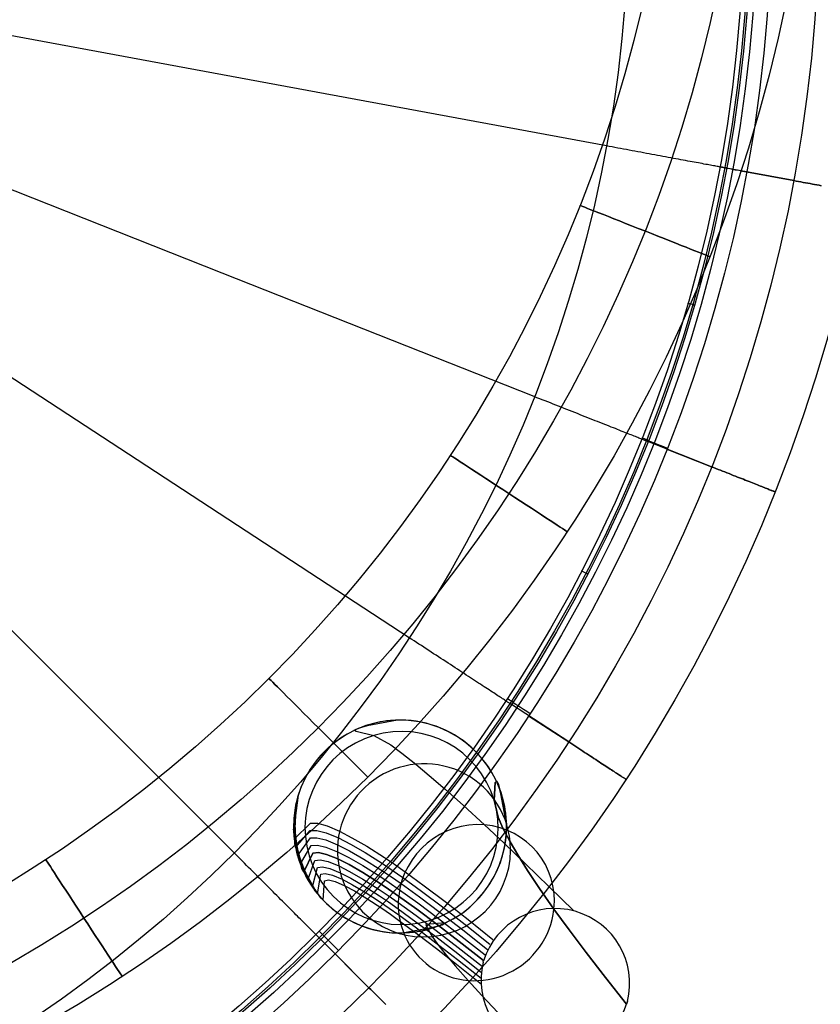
# Model space of a CAD drawing. Extents: x 66.1 to 118.8, y -25.4 to 29.7.
# Tile 8 of 29: x 101 to 112.4, y -18.2 to -4.1. Entities that reach past the tile are written whole.
import ezdxf

# ---------------------------------------------------------------- set-up
doc = ezdxf.new("R2010")
doc.units = 0
for name, color, linetype in [('LAYER_03', 4, 'CONTINUOUS'), ('LAYER_06', 254, 'CONTINUOUS'), ('PREDEFINITO', 7, 'CONTINUOUS')]:
    doc.layers.add(name, color=color, linetype=linetype)

msp = doc.modelspace()

# ---------------------------------------------------------------- linework, layer by layer
at = {"layer": 'LAYER_03', "color": 7}
for p, q in [((105.95, -14.235, 37.116), (105.82, -14.271, 34.063)), ((106.384, -14.152, 43.217), (105.95, -14.235, 37.116)), ((105.82, -14.271, 34.063), (105.769, -14.298, 31.01)), ((105.769, -14.298, 31.01), (105.789, -14.31, 28.751)), ((105.789, -14.31, 28.751), (106.042, -14.374, 21.96)), ((106.042, -14.374, 21.96), (106.287, -14.509, 17.421)), ((106.287, -14.509, 17.421), (106.446, -14.626, 15.15)), ((106.446, -14.626, 15.15), (106.645, -14.786, 12.881)), ((106.645, -14.786, 12.881), (106.838, -14.947, 11.094)), ((106.838, -14.947, 11.094), (107.065, -15.143, 9.314)), ((107.767, -15.3, 21.989), (107.781, -15.046, 28.752)), ((107.781, -15.046, 28.752), (107.767, -15.3, 21.989)), ((107.781, -15.046, 28.752), (107.767, -15.3, 21.989)), ((107.781, -15.046, 28.752), (107.8, -15.026, 31.01)), ((107.8, -15.026, 31.01), (107.781, -15.046, 28.752)), ((107.8, -15.026, 31.01), (107.781, -15.046, 28.752)), ((107.8, -15.026, 31.01), (107.829, -15.077, 34.063)), ((107.829, -15.077, 34.063), (107.8, -15.026, 31.01)), ((107.829, -15.076, 34.025), (107.8, -15.026, 31.01)), ((107.862, -15.203, 37.038), (107.829, -15.076, 34.025)), ((107.829, -15.077, 34.063), (107.863, -15.208, 37.115)), ((107.863, -15.208, 37.115), (107.829, -15.077, 34.063)), ((104.961, -15.23, 43.217), (104.903, -15.668, 37.115)), ((107.065, -15.143, 9.314), (107.329, -15.377, 7.546)), ((107.943, -15.628, 43.063), (107.862, -15.203, 37.038)), ((107.863, -15.208, 37.115), (107.946, -15.641, 43.217)), ((107.946, -15.641, 43.217), (107.863, -15.208, 37.115)), ((104.93, -15.347, 43.217), (104.907, -15.788, 37.115)), ((107.329, -15.377, 7.546), (107.631, -15.655, 5.792)), ((107.826, -15.543, 17.506), (107.767, -15.3, 21.989)), ((107.767, -15.3, 21.989), (107.826, -15.543, 17.506)), ((107.767, -15.3, 21.989), (107.826, -15.543, 17.506)), ((104.909, -15.466, 43.217), (104.921, -15.908, 37.115)), ((104.897, -15.589, 43.217), (104.944, -16.028, 37.115)), ((104.905, -15.86, 31.01), (105.135, -15.628, 19.695)), ((105.135, -15.628, 19.695), (105.238, -15.63, 17.423)), ((105.238, -15.63, 17.423), (105.374, -15.668, 15.148)), ((107.631, -15.655, 5.792), (107.911, -15.918, 4.359)), ((107.894, -15.7, 15.274), (107.826, -15.543, 17.506)), ((107.826, -15.543, 17.506), (107.894, -15.7, 15.274)), ((107.826, -15.543, 17.506), (107.894, -15.7, 15.274)), ((107.946, -15.641, 43.217), (107.944, -15.634, 43.126)), ((104.895, -15.714, 43.217), (104.978, -16.148, 37.115)), ((104.978, -16.148, 37.115), (104.895, -15.714, 43.217)), ((104.903, -15.668, 37.115), (104.896, -15.805, 34.063)), ((104.907, -15.788, 37.115), (104.91, -15.925, 34.063)), ((104.924, -15.979, 31.01), (105.131, -15.734, 19.697)), ((105.131, -15.734, 19.697), (105.228, -15.733, 17.426)), ((105.228, -15.733, 17.426), (105.361, -15.768, 15.153)), ((105.361, -15.768, 15.153), (105.536, -15.842, 12.877)), ((105.374, -15.668, 15.148), (105.554, -15.746, 12.872)), ((105.554, -15.746, 12.872), (105.731, -15.838, 11.076)), ((107.996, -15.897, 13.05), (107.894, -15.7, 15.274)), ((107.894, -15.7, 15.274), (107.996, -15.897, 13.05)), ((107.894, -15.7, 15.274), (107.996, -15.897, 13.05)), ((104.896, -15.805, 34.063), (104.905, -15.86, 31.01)), ((104.903, -15.839, 43.217), (105.021, -16.265, 37.115)), ((104.91, -15.925, 34.063), (104.924, -15.979, 31.01)), ((104.921, -15.908, 37.115), (104.935, -16.045, 34.063)), ((104.953, -16.097, 31.01), (105.135, -15.842, 19.7)), ((105.135, -15.842, 19.7), (105.227, -15.838, 17.43)), ((105.148, -15.95, 19.702), (105.235, -15.943, 17.434)), ((105.227, -15.838, 17.43), (105.355, -15.87, 15.157)), ((105.235, -15.943, 17.434), (105.357, -15.973, 15.163)), ((105.355, -15.87, 15.157), (105.525, -15.941, 12.883)), ((105.525, -15.941, 12.883), (105.695, -16.027, 11.089)), ((105.536, -15.842, 12.877), (105.709, -15.931, 11.082)), ((105.709, -15.931, 11.082), (105.919, -16.052, 9.29)), ((105.731, -15.838, 11.076), (105.945, -15.962, 9.283)), ((107.911, -15.918, 4.359), (108.218, -16.212, 2.938)), ((108.106, -16.086, 11.302), (107.996, -15.897, 13.05)), ((107.996, -15.897, 13.05), (108.106, -16.086, 11.302)), ((107.996, -15.897, 13.05), (108.106, -16.086, 11.302)), ((104.921, -15.961, 43.217), (105.073, -16.376, 37.115)), ((104.935, -16.045, 34.063), (104.953, -16.097, 31.01)), ((104.944, -16.028, 37.115), (104.969, -16.163, 34.063)), ((104.948, -16.079, 43.217), (105.133, -16.481, 37.115)), ((104.992, -16.214, 31.01), (105.148, -15.95, 19.702)), ((105.04, -16.329, 31.01), (105.17, -16.058, 19.705)), ((105.17, -16.058, 19.705), (105.04, -16.329, 31.01)), ((105.17, -16.058, 19.705), (105.251, -16.05, 17.438)), ((105.251, -16.05, 17.438), (105.17, -16.058, 19.705)), ((105.251, -16.05, 17.438), (105.368, -16.077, 15.168)), ((105.368, -16.077, 15.168), (105.251, -16.05, 17.438)), ((105.357, -15.973, 15.163), (105.522, -16.041, 12.89)), ((105.368, -16.077, 15.168), (105.528, -16.142, 12.897)), ((105.528, -16.142, 12.897), (105.368, -16.077, 15.168)), ((105.522, -16.041, 12.89), (105.688, -16.124, 11.097)), ((105.695, -16.027, 11.089), (105.9, -16.144, 9.298)), ((105.919, -16.052, 9.29), (106.168, -16.21, 7.505)), ((105.945, -15.962, 9.283), (106.198, -16.124, 7.497)), ((108.246, -16.309, 9.563), (108.106, -16.086, 11.302)), ((108.106, -16.086, 11.302), (108.246, -16.309, 9.563)), ((108.106, -16.086, 11.302), (108.246, -16.309, 9.563)), ((104.969, -16.163, 34.063), (104.992, -16.214, 31.01)), ((104.978, -16.148, 37.115), (105.014, -16.281, 34.063)), ((105.014, -16.281, 34.063), (104.978, -16.148, 37.115)), ((104.984, -16.194, 43.217), (105.2, -16.58, 37.115)), ((105.098, -16.44, 31.01), (105.201, -16.164, 19.708)), ((105.201, -16.164, 19.708), (105.276, -16.154, 17.442)), ((105.276, -16.154, 17.442), (105.388, -16.18, 15.174)), ((105.388, -16.18, 15.174), (105.541, -16.243, 12.905)), ((105.528, -16.142, 12.897), (105.689, -16.223, 11.105)), ((105.689, -16.223, 11.105), (105.528, -16.142, 12.897)), ((105.688, -16.124, 11.097), (105.889, -16.239, 9.307)), ((105.689, -16.223, 11.105), (105.885, -16.336, 9.316)), ((105.885, -16.336, 9.316), (105.689, -16.223, 11.105)), ((105.9, -16.144, 9.298), (106.145, -16.299, 7.513)), ((106.168, -16.21, 7.505), (106.309, -16.305, 6.615)), ((106.198, -16.124, 7.497), (106.34, -16.22, 6.608)), ((106.34, -16.22, 6.608), (106.494, -16.328, 5.722)), ((108.218, -16.212, 2.938), (108.552, -16.536, 1.528)), ((105.014, -16.281, 34.063), (105.04, -16.329, 31.01)), ((105.04, -16.329, 31.01), (105.014, -16.281, 34.063)), ((105.021, -16.265, 37.115), (105.068, -16.394, 34.063)), ((105.164, -16.544, 31.01), (105.239, -16.266, 19.71)), ((105.237, -16.642, 31.01), (105.285, -16.363, 19.713)), ((105.239, -16.266, 19.71), (105.309, -16.255, 17.446)), ((105.285, -16.363, 19.713), (105.349, -16.352, 17.451)), ((105.309, -16.255, 17.446), (105.415, -16.279, 15.181)), ((105.349, -16.352, 17.451), (105.45, -16.375, 15.187)), ((105.415, -16.279, 15.181), (105.563, -16.341, 12.913)), ((105.541, -16.243, 12.905), (105.698, -16.322, 11.115)), ((105.563, -16.341, 12.913), (105.714, -16.418, 11.124)), ((105.698, -16.322, 11.115), (105.889, -16.432, 9.327)), ((105.885, -16.336, 9.316), (106.12, -16.485, 7.533)), ((106.12, -16.485, 7.533), (105.885, -16.336, 9.316)), ((105.889, -16.239, 9.307), (106.129, -16.391, 7.523)), ((106.145, -16.299, 7.513), (106.284, -16.392, 6.624)), ((106.309, -16.305, 6.615), (106.461, -16.41, 5.729)), ((106.494, -16.328, 5.722), (106.765, -16.526, 4.307)), ((108.417, -16.568, 7.835), (108.246, -16.309, 9.563)), ((108.246, -16.309, 9.563), (108.417, -16.568, 7.835)), ((108.246, -16.309, 9.563), (108.417, -16.568, 7.835)), ((105.068, -16.394, 34.063), (105.098, -16.44, 31.01)), ((105.073, -16.376, 37.115), (105.13, -16.501, 34.063)), ((105.13, -16.501, 34.063), (105.164, -16.544, 31.01)), ((105.133, -16.481, 37.115), (105.199, -16.601, 34.063)), ((105.317, -16.732, 31.01), (105.338, -16.455, 19.716)), ((105.338, -16.455, 19.716), (105.397, -16.443, 17.456)), ((105.397, -16.443, 17.456), (105.491, -16.466, 15.194)), ((105.45, -16.375, 15.187), (105.592, -16.435, 12.922)), ((105.491, -16.466, 15.194), (105.628, -16.526, 12.93)), ((105.592, -16.435, 12.922), (105.738, -16.512, 11.135)), ((105.714, -16.418, 11.124), (105.9, -16.527, 9.338)), ((105.889, -16.432, 9.327), (106.119, -16.579, 7.545)), ((106.12, -16.485, 7.533), (106.254, -16.574, 6.645)), ((106.254, -16.574, 6.645), (106.12, -16.485, 7.533)), ((106.129, -16.391, 7.523), (106.265, -16.482, 6.634)), ((106.265, -16.482, 6.634), (106.413, -16.584, 5.748)), ((106.284, -16.392, 6.624), (106.434, -16.496, 5.738)), ((106.434, -16.496, 5.738), (106.699, -16.688, 4.319)), ((106.461, -16.41, 5.729), (106.729, -16.606, 4.312)), ((105.199, -16.601, 34.063), (105.237, -16.642, 31.01)), ((105.2, -16.58, 37.115), (105.276, -16.695, 34.063)), ((105.628, -16.526, 12.93), (105.769, -16.602, 11.145)), ((105.738, -16.512, 11.135), (105.919, -16.619, 9.35)), ((105.769, -16.602, 11.145), (105.945, -16.708, 9.362)), ((105.9, -16.527, 9.338), (106.126, -16.671, 7.558)), ((105.919, -16.619, 9.35), (106.139, -16.762, 7.571)), ((106.119, -16.579, 7.545), (106.251, -16.668, 6.658)), ((106.254, -16.574, 6.645), (106.4, -16.676, 5.76)), ((106.4, -16.676, 5.76), (106.254, -16.574, 6.645)), ((106.413, -16.584, 5.748), (106.676, -16.774, 4.328)), ((106.729, -16.606, 4.312), (107.027, -16.83, 2.904)), ((106.765, -16.526, 4.307), (107.065, -16.754, 2.9)), ((108.625, -16.864, 6.122), (108.417, -16.568, 7.835)), ((108.417, -16.568, 7.835), (108.625, -16.864, 6.122)), ((108.417, -16.568, 7.835), (108.625, -16.864, 6.122)), ((108.552, -16.536, 1.528), (108.911, -16.888, 0.129)), ((105.276, -16.695, 34.063), (105.317, -16.732, 31.01)), ((105.945, -16.708, 9.362), (106.16, -16.85, 7.585)), ((106.126, -16.671, 7.558), (106.255, -16.759, 6.671)), ((106.139, -16.762, 7.571), (106.266, -16.848, 6.685)), ((106.251, -16.668, 6.658), (106.394, -16.767, 5.773)), ((106.255, -16.759, 6.671), (106.395, -16.858, 5.787)), ((106.394, -16.767, 5.773), (106.65, -16.953, 4.347)), ((106.4, -16.676, 5.76), (106.66, -16.863, 4.337)), ((106.66, -16.863, 4.337), (106.4, -16.676, 5.76)), ((106.676, -16.774, 4.328), (106.969, -16.994, 2.915)), ((106.699, -16.688, 4.319), (106.995, -16.911, 2.909)), ((107.065, -16.754, 2.9), (107.394, -17.011, 1.502)), ((106.16, -16.85, 7.585), (106.284, -16.936, 6.7)), ((106.266, -16.848, 6.685), (106.404, -16.946, 5.801)), ((106.395, -16.858, 5.787), (106.648, -17.042, 4.358)), ((106.66, -16.863, 4.337), (106.95, -17.081, 2.922)), ((106.95, -17.081, 2.922), (106.66, -16.863, 4.337)), ((106.995, -16.911, 2.909), (107.319, -17.161, 1.508)), ((107.027, -16.83, 2.904), (107.354, -17.084, 1.505)), ((108.841, -17.159, 4.618), (108.625, -16.864, 6.122)), ((108.625, -16.864, 6.122), (108.841, -17.159, 4.618)), ((108.625, -16.864, 6.122), (108.841, -17.159, 4.618)), ((106.284, -16.936, 6.7), (106.419, -17.033, 5.817)), ((106.404, -16.946, 5.801), (106.654, -17.129, 4.369)), ((106.419, -17.033, 5.817), (106.665, -17.215, 4.381)), ((106.648, -17.042, 4.358), (106.932, -17.256, 2.937)), ((106.65, -16.953, 4.347), (106.937, -17.169, 2.929)), ((107.072, -17.057, 31.01), (106.791, -17.084, 17.523)), ((106.969, -16.994, 2.915), (107.291, -17.243, 1.511)), ((107.023, -17.087, 34.063), (107.072, -17.057, 31.01)), ((107.394, -17.011, 1.502), (107.75, -17.295, 0.113)), ((106.457, -17.203, 43.217), (106.891, -17.12, 37.115)), ((106.654, -17.129, 4.369), (106.934, -17.343, 2.945)), ((106.665, -17.215, 4.381), (106.943, -17.427, 2.954)), ((106.791, -17.084, 17.523), (106.816, -17.151, 15.293)), ((106.816, -17.151, 15.293), (106.879, -17.253, 13.066)), ((106.891, -17.12, 37.115), (107.023, -17.087, 34.063)), ((106.937, -17.169, 2.929), (107.254, -17.413, 1.52)), ((106.95, -17.081, 2.922), (107.269, -17.327, 1.515)), ((107.269, -17.327, 1.515), (106.95, -17.081, 2.922)), ((107.319, -17.161, 1.508), (107.671, -17.44, 0.115)), ((107.354, -17.084, 1.505), (107.708, -17.365, 0.114)), ((109.087, -17.485, 3.126), (108.841, -17.159, 4.618)), ((108.841, -17.159, 4.618), (109.087, -17.485, 3.126)), ((108.841, -17.159, 4.618), (109.087, -17.485, 3.126)), ((106.879, -17.253, 13.066), (106.957, -17.363, 11.313)), ((106.932, -17.256, 2.937), (107.246, -17.499, 1.524)), ((106.934, -17.343, 2.945), (107.245, -17.584, 1.529)), ((107.269, -17.327, 1.515), (107.616, -17.6, 0.117)), ((107.616, -17.6, 0.117), (107.269, -17.327, 1.515)), ((107.291, -17.243, 1.511), (107.641, -17.518, 0.116)), ((106.943, -17.427, 2.954), (107.251, -17.668, 1.535)), ((106.957, -17.363, 11.313), (107.065, -17.503, 9.565)), ((107.254, -17.413, 1.52), (107.599, -17.685, 0.118)), ((109.363, -17.841, 1.646), (109.087, -17.485, 3.126)), ((109.087, -17.485, 3.126), (109.363, -17.841, 1.646)), ((109.087, -17.485, 3.126), (109.363, -17.841, 1.646)), ((107.065, -17.503, 9.565), (107.209, -17.675, 7.823)), ((107.245, -17.584, 1.529), (107.584, -17.853, 0.121)), ((107.246, -17.499, 1.524), (107.588, -17.769, 0.12)), ((107.611, -17.62, 0.117), (107.616, -17.6, 0.117)), ((107.209, -17.675, 7.823), (107.394, -17.885, 6.091)), ((107.251, -17.668, 1.535), (107.587, -17.936, 0.123)), ((107.394, -17.885, 6.091), (107.59, -18.099, 4.596)), ((109.666, -18.225, 0.174), (109.363, -17.841, 1.646)), ((109.363, -17.841, 1.646), (109.666, -18.225, 0.174)), ((109.363, -17.841, 1.646), (109.666, -18.225, 0.174)), ((107.59, -18.099, 4.596), (107.82, -18.342, 3.11)), ((109.677, -18.182, 0.173), (109.666, -18.225, 0.174))]:
    msp.add_line(p, q, dxfattribs=at)
at = {"layer": 'LAYER_03', "color": 7, "extrusion": (-1.02996e-08, 1.46777e-08, 1)}
msp.add_arc((106.42, -15.678, 43.217), 1.526, 1.368, 181.368, dxfattribs=at)
at = {"layer": 'LAYER_03', "color": 7}
for start, end in [(25.272, 205.272), (205.272, 25.272)]:
    msp.add_arc((106.42, -15.678, 31.01), 1.526, start, end, dxfattribs=at)
at = {"layer": 'LAYER_03', "color": 7, "extrusion": (-0.010852, 0.010852, 0.999882)}
for start, end in [(16.7824, 196.7824), (196.7824, 16.7824)]:
    msp.add_arc((106.674, -15.924, 20.651), 1.384, start, end, dxfattribs=at)
at = {"layer": 'LAYER_03', "color": 7, "extrusion": (-0.068405, 0.068405, 0.99531)}
for start, end in [(140.5426, 320.5426), (320.5426, 140.5426)]:
    msp.add_arc((-64.165, 87.668, 4.514), 1.243, start, end, dxfattribs=at)
at = {"layer": 'LAYER_03', "color": 7, "extrusion": (-9.58725e-09, -1.51526e-08, 1)}
msp.add_arc((106.42, -15.678, 43.217), 1.526, 181.368, 1.368, dxfattribs=at)
at = {"layer": 'LAYER_03', "color": 7, "extrusion": (-0.146832, 0.146832, 0.978203)}
for start, end in [(129.5362, 309.5361), (309.5361, 129.5362)]:
    msp.add_arc((-64.165, 87.199, -12.437), 1.131, start, end, dxfattribs=at)
at = {"layer": 'LAYER_03', "color": 7, "extrusion": (-0.021304, 0.02161, 0.999539)}
msp.add_arc((-64.78, 88.997, -2.556), 1.072, 121.4192, 297.8415, dxfattribs=at)
at = {"layer": 'LAYER_03', "color": 7, "extrusion": (-0.021525, 0.020953, 0.999549)}
msp.add_arc((-62.976, 90.29, -2.569), 1.072, 300.2962, 115.3051, dxfattribs=at)
at = {"layer": 'LAYER_06'}
for centre, radius in [((90.4, 0.587, 34.673), 22), ((90.4, 0.587, 35.673), 21), ((90.4, 0.587, 33.673), 21), ((90.4, 0.587, 34.673), 20)]:
    msp.add_circle(centre, radius, dxfattribs=at)
at = {"layer": 'LAYER_06', "extrusion": (0.368099, 0.929787, 0)}
msp.add_circle((-104.836, 34.673, 33.822), 1, dxfattribs=at)
at = {"layer": 'LAYER_06', "extrusion": (0.547211, 0.836995, 0)}
msp.add_circle((-96.343, 34.673, 49.959), 1, dxfattribs=at)
at = {"layer": 'LAYER_06', "extrusion": (0.70711, 0.707104, 0)}
msp.add_circle((-84.507, 34.673, 64.338), 1, dxfattribs=at)
at = {"layer": 'LAYER_06', "extrusion": (0.836996, 0.54721, 0)}
msp.add_circle((-69.976, 34.673, 75.986), 1, dxfattribs=at)
at = {"layer": 'PREDEFINITO'}
for p, q in [((104.65, -5.05, 49.032), (99.907, -4.172, 49.403)), ((109.376, -5.924, 48.505), (104.65, -5.05, 49.032)), ((109.416, -5.932, 48.499), (109.376, -5.924, 48.505)), ((103.874, -7.747, 49.032), (99.389, -5.972, 49.403)), ((109.457, -5.939, 48.492), (109.416, -5.932, 48.499)), ((109.498, -5.947, 48.485), (109.457, -5.939, 48.492)), ((109.539, -5.954, 48.477), (109.498, -5.947, 48.485)), ((109.58, -5.962, 48.467), (109.539, -5.954, 48.477)), ((109.621, -5.97, 48.457), (109.58, -5.962, 48.467)), ((109.662, -5.977, 48.446), (109.621, -5.97, 48.457)), ((109.703, -5.985, 48.433), (109.662, -5.977, 48.446)), ((109.744, -5.992, 48.42), (109.703, -5.985, 48.433)), ((109.785, -6, 48.406), (109.744, -5.992, 48.42)), ((109.826, -6.008, 48.391), (109.785, -6, 48.406)), ((109.867, -6.015, 48.374), (109.826, -6.008, 48.391)), ((109.908, -6.023, 48.357), (109.867, -6.015, 48.374)), ((109.948, -6.03, 48.339), (109.908, -6.023, 48.357)), ((109.988, -6.038, 48.32), (109.948, -6.03, 48.339)), ((110.028, -6.045, 48.299), (109.988, -6.038, 48.32)), ((110.068, -6.052, 48.278), (110.028, -6.045, 48.299)), ((110.108, -6.06, 48.255), (110.068, -6.052, 48.278)), ((110.147, -6.067, 48.232), (110.108, -6.06, 48.255)), ((110.185, -6.074, 48.208), (110.147, -6.067, 48.232)), ((110.223, -6.081, 48.182), (110.185, -6.074, 48.208)), ((110.261, -6.088, 48.156), (110.223, -6.081, 48.182)), ((110.298, -6.095, 48.129), (110.261, -6.088, 48.156)), ((110.335, -6.102, 48.101), (110.298, -6.095, 48.129)), ((110.371, -6.108, 48.071), (110.335, -6.102, 48.101)), ((110.407, -6.115, 48.041), (110.371, -6.108, 48.071)), ((110.441, -6.121, 48.01), (110.407, -6.115, 48.041)), ((110.475, -6.128, 47.979), (110.441, -6.121, 48.01)), ((110.509, -6.134, 47.946), (110.475, -6.128, 47.979)), ((110.542, -6.14, 47.912), (110.509, -6.134, 47.946)), ((110.574, -6.146, 47.878), (110.542, -6.14, 47.912)), ((110.605, -6.152, 47.843), (110.574, -6.146, 47.878)), ((110.635, -6.157, 47.807), (110.605, -6.152, 47.843)), ((110.664, -6.163, 47.771), (110.635, -6.157, 47.807)), ((110.693, -6.168, 47.734), (110.664, -6.163, 47.771)), ((110.721, -6.173, 47.696), (110.693, -6.168, 47.734)), ((110.747, -6.178, 47.657), (110.721, -6.173, 47.696)), ((110.773, -6.183, 47.618), (110.747, -6.178, 47.657)), ((110.798, -6.188, 47.579), (110.773, -6.183, 47.618)), ((110.822, -6.192, 47.539), (110.798, -6.188, 47.579)), ((110.845, -6.196, 47.498), (110.822, -6.192, 47.539)), ((110.867, -6.2, 47.457), (110.845, -6.196, 47.498)), ((110.888, -6.204, 47.416), (110.867, -6.2, 47.457)), ((110.908, -6.208, 47.374), (110.888, -6.204, 47.416)), ((110.927, -6.211, 47.332), (110.908, -6.208, 47.374)), ((110.945, -6.215, 47.29), (110.927, -6.211, 47.332)), ((110.962, -6.218, 47.247), (110.945, -6.215, 47.29)), ((110.977, -6.221, 47.204), (110.962, -6.218, 47.247)), ((110.992, -6.223, 47.162), (110.977, -6.221, 47.204)), ((111.006, -6.226, 47.118), (110.992, -6.223, 47.162)), ((111.019, -6.228, 47.075), (111.006, -6.226, 47.118)), ((111.031, -6.231, 47.032), (111.019, -6.228, 47.075)), ((111.041, -6.233, 46.989), (111.031, -6.231, 47.032)), ((111.051, -6.234, 46.946), (111.041, -6.233, 46.989)), ((111.06, -6.236, 46.902), (111.051, -6.234, 46.946)), ((111.068, -6.237, 46.859), (111.06, -6.236, 46.902)), ((111.074, -6.239, 46.816), (111.068, -6.237, 46.859)), ((111.08, -6.24, 46.773), (111.074, -6.239, 46.816)), ((111.085, -6.241, 46.731), (111.08, -6.24, 46.773)), ((111.089, -6.241, 46.688), (111.085, -6.241, 46.731)), ((111.092, -6.242, 46.646), (111.089, -6.241, 46.688)), ((111.094, -6.242, 46.604), (111.092, -6.242, 46.646)), ((111.096, -6.243, 46.562), (111.094, -6.242, 46.604)), ((112.059, -6.421, 42.673), (111.096, -6.243, 42.673)), ((111.096, -6.243, 46.273), (111.096, -6.243, 46.52)), ((111.096, -6.243, 46.52), (111.096, -6.243, 46.562)), ((111.385, -6.296, 46.673), (112.059, -6.421, 46.673)), ((112.059, -6.421, 46.673), (112.093, -6.427, 46.672)), ((112.093, -6.427, 42.674), (112.059, -6.421, 42.673)), ((112.093, -6.427, 46.672), (112.127, -6.433, 46.67)), ((112.127, -6.433, 42.676), (112.093, -6.427, 42.674)), ((112.127, -6.433, 46.67), (112.16, -6.44, 46.667)), ((112.16, -6.44, 42.68), (112.127, -6.433, 42.676)), ((112.16, -6.44, 46.667), (112.194, -6.446, 46.662)), ((112.194, -6.446, 42.684), (112.16, -6.44, 42.68)), ((112.194, -6.446, 46.662), (112.227, -6.452, 46.656)), ((112.227, -6.452, 42.69), (112.194, -6.446, 42.684)), ((112.227, -6.452, 46.656), (112.261, -6.458, 46.649)), ((112.261, -6.458, 42.697), (112.227, -6.452, 42.69)), ((112.261, -6.458, 46.649), (112.294, -6.464, 46.641)), ((112.294, -6.464, 42.705), (112.261, -6.458, 42.697)), ((112.294, -6.464, 46.641), (112.326, -6.47, 46.632)), ((112.326, -6.47, 42.714), (112.294, -6.464, 42.705)), ((112.326, -6.47, 46.632), (112.359, -6.476, 46.621)), ((112.359, -6.476, 42.725), (112.326, -6.47, 42.714)), ((112.359, -6.476, 46.621), (112.391, -6.482, 46.61)), ((112.391, -6.482, 42.736), (112.359, -6.476, 42.725)), ((112.391, -6.482, 46.61), (112.422, -6.488, 46.597)), ((112.422, -6.488, 42.749), (112.391, -6.482, 42.736)), ((112.422, -6.488, 46.597), (112.454, -6.494, 46.583)), ((112.454, -6.494, 42.763), (112.422, -6.488, 42.749)), ((111.048, -6.493, 46.373), (111.048, -6.493, 46.273)), ((102.529, -10.343, 49.032), (98.492, -7.703, 49.403)), ((108.343, -9.516, 48.505), (103.874, -7.747, 49.032)), ((110.519, -8.596, 46.373), (110.519, -8.596, 46.273)), ((108.381, -9.532, 48.499), (108.343, -9.516, 48.505)), ((108.42, -9.547, 48.492), (108.381, -9.532, 48.499)), ((108.458, -9.562, 48.485), (108.42, -9.547, 48.492)), ((108.497, -9.577, 48.477), (108.458, -9.562, 48.485)), ((108.536, -9.593, 48.467), (108.497, -9.577, 48.477)), ((108.575, -9.608, 48.457), (108.536, -9.593, 48.467)), ((108.613, -9.623, 48.446), (108.575, -9.608, 48.457)), ((108.652, -9.639, 48.433), (108.613, -9.623, 48.446)), ((108.691, -9.654, 48.42), (108.652, -9.639, 48.433)), ((108.73, -9.67, 48.406), (108.691, -9.654, 48.42)), ((108.769, -9.685, 48.391), (108.73, -9.67, 48.406)), ((108.807, -9.7, 48.374), (108.769, -9.685, 48.391)), ((108.846, -9.716, 48.357), (108.807, -9.7, 48.374)), ((108.884, -9.731, 48.339), (108.846, -9.716, 48.357)), ((108.922, -9.746, 48.32), (108.884, -9.731, 48.339)), ((108.96, -9.761, 48.299), (108.922, -9.746, 48.32)), ((108.998, -9.776, 48.278), (108.96, -9.761, 48.299)), ((109.035, -9.79, 48.255), (108.998, -9.776, 48.278)), ((109.072, -9.805, 48.232), (109.035, -9.79, 48.255)), ((109.108, -9.819, 48.208), (109.072, -9.805, 48.232)), ((109.144, -9.834, 48.182), (109.108, -9.819, 48.208)), ((109.18, -9.848, 48.156), (109.144, -9.834, 48.182)), ((109.215, -9.862, 48.129), (109.18, -9.848, 48.156)), ((109.25, -9.875, 48.101), (109.215, -9.862, 48.129)), ((109.284, -9.889, 48.071), (109.25, -9.875, 48.101)), ((109.318, -9.902, 48.041), (109.284, -9.889, 48.071)), ((109.351, -9.915, 48.01), (109.318, -9.902, 48.041)), ((109.383, -9.928, 47.979), (109.351, -9.915, 48.01)), ((109.414, -9.941, 47.946), (109.383, -9.928, 47.979)), ((109.445, -9.953, 47.912), (109.414, -9.941, 47.946)), ((109.476, -9.965, 47.878), (109.445, -9.953, 47.912)), ((109.505, -9.976, 47.843), (109.476, -9.965, 47.878)), ((109.534, -9.988, 47.807), (109.505, -9.976, 47.843)), ((109.561, -9.999, 47.771), (109.534, -9.988, 47.807)), ((109.588, -10.01, 47.734), (109.561, -9.999, 47.771)), ((109.615, -10.02, 47.696), (109.588, -10.01, 47.734)), ((109.64, -10.03, 47.657), (109.615, -10.02, 47.696)), ((109.664, -10.04, 47.618), (109.64, -10.03, 47.657)), ((109.688, -10.049, 47.579), (109.664, -10.04, 47.618)), ((109.711, -10.058, 47.539), (109.688, -10.049, 47.579)), ((109.732, -10.066, 47.498), (109.711, -10.058, 47.539)), ((109.753, -10.075, 47.457), (109.732, -10.066, 47.498)), ((109.773, -10.082, 47.416), (109.753, -10.075, 47.457)), ((109.792, -10.09, 47.374), (109.773, -10.082, 47.416)), ((109.81, -10.097, 47.332), (109.792, -10.09, 47.374)), ((109.826, -10.104, 47.29), (109.81, -10.097, 47.332)), ((109.842, -10.11, 47.247), (109.826, -10.104, 47.29)), ((109.857, -10.116, 47.204), (109.842, -10.11, 47.247)), ((109.871, -10.122, 47.162), (109.857, -10.116, 47.204)), ((109.885, -10.127, 47.118), (109.871, -10.122, 47.162)), ((109.897, -10.132, 47.075), (109.885, -10.127, 47.118)), ((109.908, -10.136, 47.032), (109.897, -10.132, 47.075)), ((109.918, -10.14, 46.989), (109.908, -10.136, 47.032)), ((109.927, -10.144, 46.946), (109.918, -10.14, 46.989)), ((109.935, -10.147, 46.902), (109.927, -10.144, 46.946)), ((109.943, -10.15, 46.859), (109.935, -10.147, 46.902)), ((109.949, -10.152, 46.816), (109.943, -10.15, 46.859)), ((109.955, -10.154, 46.773), (109.949, -10.152, 46.816)), ((109.959, -10.156, 46.731), (109.955, -10.154, 46.773)), ((109.963, -10.158, 46.688), (109.959, -10.156, 46.731)), ((109.966, -10.159, 46.646), (109.963, -10.158, 46.688)), ((109.968, -10.16, 46.604), (109.966, -10.159, 46.646)), ((109.969, -10.16, 46.562), (109.968, -10.16, 46.604)), ((109.97, -10.16, 46.52), (109.969, -10.16, 46.562)), ((110.88, -10.521, 42.673), (109.97, -10.16, 42.673)), ((109.97, -10.16, 46.273), (109.97, -10.16, 46.52)), ((110.243, -10.269, 46.673), (110.88, -10.521, 46.673)), ((106.552, -12.973, 48.505), (102.529, -10.343, 49.032)), ((110.88, -10.521, 46.673), (110.912, -10.533, 46.672)), ((110.912, -10.533, 42.674), (110.88, -10.521, 42.673)), ((110.912, -10.533, 46.672), (110.944, -10.546, 46.67)), ((110.944, -10.546, 42.676), (110.912, -10.533, 42.674)), ((110.944, -10.546, 46.67), (110.976, -10.559, 46.667)), ((110.976, -10.559, 42.68), (110.944, -10.546, 42.676)), ((110.976, -10.559, 46.667), (111.008, -10.571, 46.662)), ((111.008, -10.571, 42.684), (110.976, -10.559, 42.68)), ((111.008, -10.571, 46.662), (111.039, -10.584, 46.656)), ((111.039, -10.584, 42.69), (111.008, -10.571, 42.684)), ((109.768, -10.652, 46.373), (109.768, -10.652, 46.273)), ((111.039, -10.584, 46.656), (111.071, -10.596, 46.649)), ((111.071, -10.596, 42.697), (111.039, -10.584, 42.69)), ((111.071, -10.596, 46.649), (111.102, -10.609, 46.641)), ((111.102, -10.609, 42.705), (111.071, -10.596, 42.697)), ((111.102, -10.609, 46.641), (111.133, -10.621, 46.632)), ((111.133, -10.621, 42.714), (111.102, -10.609, 42.705)), ((111.133, -10.621, 46.632), (111.164, -10.633, 46.621)), ((111.164, -10.633, 42.725), (111.133, -10.621, 42.714)), ((111.164, -10.633, 46.621), (111.194, -10.645, 46.61)), ((111.194, -10.645, 42.736), (111.164, -10.633, 42.725)), ((111.194, -10.645, 46.61), (111.224, -10.657, 46.597)), ((111.224, -10.657, 42.749), (111.194, -10.645, 42.736)), ((111.224, -10.657, 46.597), (111.253, -10.669, 46.583)), ((111.253, -10.669, 42.763), (111.224, -10.657, 42.749)), ((111.253, -10.669, 46.583), (111.282, -10.68, 46.568)), ((111.282, -10.68, 42.778), (111.253, -10.669, 42.763)), ((111.282, -10.68, 46.568), (111.311, -10.691, 46.552)), ((111.311, -10.691, 42.794), (111.282, -10.68, 42.778)), ((111.311, -10.691, 46.552), (111.339, -10.702, 46.535)), ((111.339, -10.702, 42.811), (111.311, -10.691, 42.794)), ((111.339, -10.702, 46.535), (111.366, -10.713, 46.517)), ((111.366, -10.713, 42.829), (111.339, -10.702, 42.811)), ((111.366, -10.713, 46.517), (111.393, -10.724, 46.498)), ((111.393, -10.724, 42.848), (111.366, -10.713, 42.829)), ((111.393, -10.724, 46.498), (111.419, -10.734, 46.478)), ((111.419, -10.734, 42.868), (111.393, -10.724, 42.848)), ((111.419, -10.734, 46.478), (111.444, -10.744, 46.457)), ((111.444, -10.744, 42.889), (111.419, -10.734, 42.868)), ((111.444, -10.744, 46.457), (111.469, -10.754, 46.435)), ((111.469, -10.754, 42.911), (111.444, -10.744, 42.889)), ((111.469, -10.754, 46.435), (111.493, -10.763, 46.412)), ((111.493, -10.763, 42.934), (111.469, -10.754, 42.911)), ((111.493, -10.763, 46.412), (111.516, -10.773, 46.388)), ((111.516, -10.773, 42.958), (111.493, -10.763, 42.934)), ((111.516, -10.773, 46.388), (111.539, -10.782, 46.363)), ((111.539, -10.782, 42.983), (111.516, -10.773, 42.958)), ((111.539, -10.782, 46.363), (111.56, -10.79, 46.338)), ((111.56, -10.79, 43.008), (111.539, -10.782, 42.983)), ((111.56, -10.79, 46.338), (111.581, -10.798, 46.311)), ((111.581, -10.798, 43.035), (111.56, -10.79, 43.008)), ((111.581, -10.798, 46.311), (111.601, -10.806, 46.284)), ((111.601, -10.806, 43.062), (111.581, -10.798, 43.035)), ((111.601, -10.806, 46.284), (111.62, -10.814, 46.257)), ((111.62, -10.814, 43.089), (111.601, -10.806, 43.062)), ((111.62, -10.814, 46.257), (111.638, -10.821, 46.228)), ((111.638, -10.821, 43.118), (111.62, -10.814, 43.089)), ((111.638, -10.821, 46.228), (111.655, -10.828, 46.199)), ((111.655, -10.828, 43.147), (111.638, -10.821, 43.118)), ((111.655, -10.828, 46.199), (111.672, -10.834, 46.169)), ((111.672, -10.834, 43.177), (111.655, -10.828, 43.147)), ((111.672, -10.834, 46.169), (111.687, -10.84, 46.139)), ((111.687, -10.84, 43.207), (111.672, -10.834, 43.177)), ((111.687, -10.84, 46.139), (111.701, -10.846, 46.108)), ((111.701, -10.846, 43.238), (111.687, -10.84, 43.207)), ((111.701, -10.846, 46.108), (111.714, -10.851, 46.076)), ((111.714, -10.851, 43.27), (111.701, -10.846, 43.238)), ((111.714, -10.851, 46.076), (111.727, -10.856, 46.044)), ((111.727, -10.856, 43.302), (111.714, -10.851, 43.27)), ((111.727, -10.856, 46.044), (111.738, -10.86, 46.012)), ((111.738, -10.86, 43.334), (111.727, -10.856, 43.302)), ((111.738, -10.86, 46.012), (111.748, -10.864, 45.979)), ((111.748, -10.864, 43.367), (111.738, -10.86, 43.334)), ((111.748, -10.864, 45.979), (111.757, -10.868, 45.946)), ((111.757, -10.868, 43.4), (111.748, -10.864, 43.367)), ((111.757, -10.868, 45.946), (111.765, -10.871, 45.913)), ((111.765, -10.871, 43.433), (111.757, -10.868, 43.4)), ((111.765, -10.871, 45.913), (111.772, -10.874, 45.879)), ((111.772, -10.874, 43.467), (111.765, -10.871, 43.433)), ((111.772, -10.874, 45.879), (111.778, -10.876, 45.845)), ((111.778, -10.876, 43.501), (111.772, -10.874, 43.467)), ((111.778, -10.876, 45.845), (111.782, -10.878, 45.811)), ((111.782, -10.878, 43.535), (111.778, -10.876, 43.501)), ((111.782, -10.878, 45.811), (111.786, -10.88, 45.777)), ((111.786, -10.88, 43.57), (111.782, -10.878, 43.535)), ((111.786, -10.88, 45.777), (111.788, -10.88, 45.742)), ((111.788, -10.88, 43.604), (111.786, -10.88, 43.57)), ((111.788, -10.88, 45.742), (111.79, -10.881, 45.708)), ((111.79, -10.881, 43.638), (111.788, -10.88, 43.604)), ((111.79, -10.881, 45.708), (111.79, -10.881, 45.673)), ((111.79, -10.881, 45.673), (111.79, -10.881, 43.673)), ((111.79, -10.881, 43.673), (111.79, -10.881, 43.638)), ((104.046, -16.059, 48.505), (100.647, -12.66, 49.032)), ((108.773, -12.68, 46.373), (108.773, -12.68, 46.273)), ((106.587, -12.996, 48.499), (106.552, -12.973, 48.505)), ((106.621, -13.018, 48.492), (106.587, -12.996, 48.499)), ((106.656, -13.041, 48.485), (106.621, -13.018, 48.492)), ((106.691, -13.064, 48.477), (106.656, -13.041, 48.485)), ((106.726, -13.086, 48.467), (106.691, -13.064, 48.477)), ((106.761, -13.109, 48.457), (106.726, -13.086, 48.467)), ((106.796, -13.132, 48.446), (106.761, -13.109, 48.457)), ((106.831, -13.155, 48.433), (106.796, -13.132, 48.446)), ((106.866, -13.178, 48.42), (106.831, -13.155, 48.433)), ((106.901, -13.201, 48.406), (106.866, -13.178, 48.42)), ((106.936, -13.224, 48.391), (106.901, -13.201, 48.406)), ((106.97, -13.246, 48.374), (106.936, -13.224, 48.391)), ((107.005, -13.269, 48.357), (106.97, -13.246, 48.374)), ((107.039, -13.291, 48.339), (107.005, -13.269, 48.357)), ((107.074, -13.314, 48.32), (107.039, -13.291, 48.339)), ((107.108, -13.336, 48.299), (107.074, -13.314, 48.32)), ((107.142, -13.358, 48.278), (107.108, -13.336, 48.299)), ((107.175, -13.38, 48.255), (107.142, -13.358, 48.278)), ((107.208, -13.402, 48.232), (107.175, -13.38, 48.255)), ((107.241, -13.423, 48.208), (107.208, -13.402, 48.232)), ((107.274, -13.445, 48.182), (107.241, -13.423, 48.208)), ((107.306, -13.466, 48.156), (107.274, -13.445, 48.182)), ((107.338, -13.486, 48.129), (107.306, -13.466, 48.156)), ((107.369, -13.507, 48.101), (107.338, -13.486, 48.129)), ((107.399, -13.527, 48.071), (107.369, -13.507, 48.101)), ((107.43, -13.547, 48.041), (107.399, -13.527, 48.071)), ((107.459, -13.566, 48.01), (107.43, -13.547, 48.041)), ((107.488, -13.585, 47.979), (107.459, -13.566, 48.01)), ((107.517, -13.604, 47.946), (107.488, -13.585, 47.979)), ((107.545, -13.622, 47.912), (107.517, -13.604, 47.946)), ((107.572, -13.639, 47.878), (107.545, -13.622, 47.912)), ((107.598, -13.657, 47.843), (107.572, -13.639, 47.878)), ((107.624, -13.674, 47.807), (107.598, -13.657, 47.843)), ((107.649, -13.69, 47.771), (107.624, -13.674, 47.807)), ((107.673, -13.706, 47.734), (107.649, -13.69, 47.771)), ((107.697, -13.721, 47.696), (107.673, -13.706, 47.734)), ((107.72, -13.736, 47.657), (107.697, -13.721, 47.696)), ((107.742, -13.751, 47.618), (107.72, -13.736, 47.657)), ((107.763, -13.764, 47.579), (107.742, -13.751, 47.618)), ((107.783, -13.778, 47.539), (107.763, -13.764, 47.579)), ((107.803, -13.791, 47.498), (107.783, -13.778, 47.539)), ((107.822, -13.803, 47.457), (107.803, -13.791, 47.498)), ((107.839, -13.814, 47.416), (107.822, -13.803, 47.457)), ((107.856, -13.826, 47.374), (107.839, -13.814, 47.416)), ((107.873, -13.836, 47.332), (107.856, -13.826, 47.374)), ((107.888, -13.846, 47.29), (107.873, -13.836, 47.332)), ((107.902, -13.855, 47.247), (107.888, -13.846, 47.29)), ((107.916, -13.864, 47.204), (107.902, -13.855, 47.247)), ((107.928, -13.873, 47.162), (107.916, -13.864, 47.204)), ((107.94, -13.88, 47.118), (107.928, -13.873, 47.162)), ((107.951, -13.887, 47.075), (107.94, -13.88, 47.118)), ((107.961, -13.894, 47.032), (107.951, -13.887, 47.075)), ((107.97, -13.9, 46.989), (107.961, -13.894, 47.032)), ((107.978, -13.905, 46.946), (107.97, -13.9, 46.989)), ((107.986, -13.91, 46.902), (107.978, -13.905, 46.946)), ((107.992, -13.914, 46.859), (107.986, -13.91, 46.902)), ((107.998, -13.918, 46.816), (107.992, -13.914, 46.859)), ((108.003, -13.921, 46.773), (107.998, -13.918, 46.816)), ((108.007, -13.924, 46.731), (108.003, -13.921, 46.773)), ((108.011, -13.926, 46.688), (108.007, -13.924, 46.731)), ((108.013, -13.928, 46.646), (108.011, -13.926, 46.688)), ((108.015, -13.929, 46.604), (108.013, -13.928, 46.646)), ((108.016, -13.93, 46.562), (108.015, -13.929, 46.604)), ((108.017, -13.93, 46.52), (108.016, -13.93, 46.562)), ((108.836, -14.466, 42.673), (108.017, -13.93, 42.673)), ((108.017, -13.93, 46.273), (108.017, -13.93, 46.52)), ((108.262, -14.091, 46.673), (108.836, -14.466, 46.673)), ((108.836, -14.466, 46.673), (108.865, -14.485, 46.672)), ((108.865, -14.485, 42.674), (108.836, -14.466, 42.673)), ((108.865, -14.485, 46.672), (108.894, -14.504, 46.67)), ((108.894, -14.504, 42.676), (108.865, -14.485, 42.674)), ((108.894, -14.504, 46.67), (108.922, -14.523, 46.667)), ((108.922, -14.523, 42.68), (108.894, -14.504, 42.676)), ((108.922, -14.523, 46.667), (108.951, -14.541, 46.662)), ((108.951, -14.541, 42.684), (108.922, -14.523, 42.68)), ((107.558, -14.603, 46.373), (107.558, -14.603, 46.273)), ((108.951, -14.541, 46.662), (108.98, -14.56, 46.656)), ((108.98, -14.56, 42.69), (108.951, -14.541, 42.684)), ((108.98, -14.56, 46.656), (109.008, -14.578, 46.649)), ((109.008, -14.578, 42.697), (108.98, -14.56, 42.69)), ((109.008, -14.578, 46.649), (109.036, -14.597, 46.641)), ((109.036, -14.597, 42.705), (109.008, -14.578, 42.697)), ((109.036, -14.597, 46.641), (109.064, -14.615, 46.632)), ((109.064, -14.615, 42.714), (109.036, -14.597, 42.705)), ((109.064, -14.615, 46.632), (109.091, -14.633, 46.621)), ((109.091, -14.633, 42.725), (109.064, -14.615, 42.714)), ((109.091, -14.633, 46.621), (109.119, -14.651, 46.61)), ((109.119, -14.651, 42.736), (109.091, -14.633, 42.725)), ((109.119, -14.651, 46.61), (109.146, -14.668, 46.597)), ((109.146, -14.668, 42.749), (109.119, -14.651, 42.736)), ((109.146, -14.668, 46.597), (109.172, -14.686, 46.583)), ((109.172, -14.686, 42.763), (109.146, -14.668, 42.749)), ((109.172, -14.686, 46.583), (109.198, -14.703, 46.568)), ((109.198, -14.703, 42.778), (109.172, -14.686, 42.763)), ((109.198, -14.703, 46.568), (109.224, -14.719, 46.552)), ((109.224, -14.719, 42.794), (109.198, -14.703, 42.778)), ((109.224, -14.719, 46.552), (109.249, -14.736, 46.535)), ((109.249, -14.736, 42.811), (109.224, -14.719, 42.794)), ((109.249, -14.736, 46.535), (109.273, -14.752, 46.517)), ((109.273, -14.752, 42.829), (109.249, -14.736, 42.811)), ((109.273, -14.752, 46.517), (109.298, -14.768, 46.498)), ((109.298, -14.768, 42.848), (109.273, -14.752, 42.829)), ((109.298, -14.768, 46.498), (109.321, -14.783, 46.478)), ((109.321, -14.783, 42.868), (109.298, -14.768, 42.848)), ((109.321, -14.783, 46.478), (109.344, -14.798, 46.457)), ((109.344, -14.798, 42.889), (109.321, -14.783, 42.868)), ((109.344, -14.798, 46.457), (109.366, -14.813, 46.435)), ((109.366, -14.813, 42.911), (109.344, -14.798, 42.889)), ((109.366, -14.813, 46.435), (109.388, -14.827, 46.412)), ((109.388, -14.827, 42.934), (109.366, -14.813, 42.911)), ((109.388, -14.827, 46.412), (109.409, -14.84, 46.388)), ((109.409, -14.84, 42.958), (109.388, -14.827, 42.934)), ((109.409, -14.84, 46.388), (109.429, -14.854, 46.363)), ((109.429, -14.854, 42.983), (109.409, -14.84, 42.958)), ((109.429, -14.854, 46.363), (109.448, -14.866, 46.338)), ((109.448, -14.866, 43.008), (109.429, -14.854, 42.983)), ((109.448, -14.866, 46.338), (109.467, -14.879, 46.311)), ((109.467, -14.879, 43.035), (109.448, -14.866, 43.008)), ((109.467, -14.879, 46.311), (109.485, -14.89, 46.284)), ((109.485, -14.89, 43.062), (109.467, -14.879, 43.035)), ((109.485, -14.89, 46.284), (109.502, -14.902, 46.257)), ((109.502, -14.902, 43.089), (109.485, -14.89, 43.062)), ((109.502, -14.902, 46.257), (109.519, -14.912, 46.228)), ((109.519, -14.912, 43.118), (109.502, -14.902, 43.089)), ((109.519, -14.912, 46.228), (109.534, -14.922, 46.199)), ((109.534, -14.922, 43.147), (109.519, -14.912, 43.118)), ((109.534, -14.922, 46.199), (109.549, -14.932, 46.169)), ((109.549, -14.932, 43.177), (109.534, -14.922, 43.147)), ((109.549, -14.932, 46.169), (109.563, -14.941, 46.139)), ((109.563, -14.941, 43.207), (109.549, -14.932, 43.177)), ((109.563, -14.941, 46.139), (109.575, -14.949, 46.108)), ((109.575, -14.949, 43.238), (109.563, -14.941, 43.207)), ((109.575, -14.949, 46.108), (109.587, -14.957, 46.076)), ((109.587, -14.957, 43.27), (109.575, -14.949, 43.238)), ((109.587, -14.957, 46.076), (109.598, -14.964, 46.044)), ((109.598, -14.964, 43.302), (109.587, -14.957, 43.27)), ((109.598, -14.964, 46.044), (109.608, -14.971, 46.012)), ((109.608, -14.971, 43.334), (109.598, -14.964, 43.302)), ((109.608, -14.971, 46.012), (109.618, -14.977, 45.979)), ((109.618, -14.977, 43.367), (109.608, -14.971, 43.334)), ((109.618, -14.977, 45.979), (109.626, -14.982, 45.946)), ((109.626, -14.982, 43.4), (109.618, -14.977, 43.367)), ((109.626, -14.982, 45.946), (109.633, -14.987, 45.913)), ((109.633, -14.987, 43.433), (109.626, -14.982, 43.4)), ((109.633, -14.987, 45.913), (109.639, -14.991, 45.879)), ((109.639, -14.991, 43.467), (109.633, -14.987, 43.433)), ((109.639, -14.991, 45.879), (109.644, -14.994, 45.845)), ((109.644, -14.994, 43.501), (109.639, -14.991, 43.467)), ((109.644, -14.994, 45.845), (109.648, -14.997, 45.811)), ((109.648, -14.997, 43.535), (109.644, -14.994, 43.501)), ((109.648, -14.997, 45.811), (109.652, -14.999, 45.777)), ((109.652, -14.999, 43.57), (109.648, -14.997, 43.535)), ((109.652, -14.999, 45.777), (109.654, -15.001, 45.742)), ((109.654, -15.001, 43.604), (109.652, -14.999, 43.57)), ((109.654, -15.001, 45.742), (109.655, -15.002, 45.708)), ((109.655, -15.002, 43.638), (109.654, -15.001, 43.604)), ((109.655, -15.002, 45.708), (109.655, -15.002, 45.673)), ((109.655, -15.002, 45.673), (109.655, -15.002, 43.673)), ((109.655, -15.002, 43.673), (109.655, -15.002, 43.638)), ((104.075, -16.088, 48.499), (104.046, -16.059, 48.505)), ((104.104, -16.117, 48.492), (104.075, -16.088, 48.499)), ((104.133, -16.146, 48.485), (104.104, -16.117, 48.492)), ((104.163, -16.176, 48.477), (104.133, -16.146, 48.485)), ((104.192, -16.205, 48.467), (104.163, -16.176, 48.477)), ((104.222, -16.235, 48.457), (104.192, -16.205, 48.467)), ((104.251, -16.264, 48.446), (104.222, -16.235, 48.457)), ((104.281, -16.294, 48.433), (104.251, -16.264, 48.446)), ((104.31, -16.324, 48.42), (104.281, -16.294, 48.433)), ((104.34, -16.353, 48.406), (104.31, -16.324, 48.42)), ((104.369, -16.382, 48.391), (104.34, -16.353, 48.406)), ((104.399, -16.412, 48.374), (104.369, -16.382, 48.391)), ((104.428, -16.441, 48.357), (104.399, -16.412, 48.374)), ((104.457, -16.47, 48.339), (104.428, -16.441, 48.357)), ((104.486, -16.499, 48.32), (104.457, -16.47, 48.339)), ((104.515, -16.528, 48.299), (104.486, -16.499, 48.32)), ((106.121, -16.407, 46.373), (106.121, -16.407, 46.273)), ((104.544, -16.557, 48.278), (104.515, -16.528, 48.299)), ((104.572, -16.585, 48.255), (104.544, -16.557, 48.278)), ((104.6, -16.613, 48.232), (104.572, -16.585, 48.255)), ((104.628, -16.641, 48.208), (104.6, -16.613, 48.232)), ((104.655, -16.668, 48.182), (104.628, -16.641, 48.208)), ((104.682, -16.695, 48.156), (104.655, -16.668, 48.182)), ((104.709, -16.722, 48.129), (104.682, -16.695, 48.156)), ((104.735, -16.748, 48.101), (104.709, -16.722, 48.129)), ((104.761, -16.774, 48.071), (104.735, -16.748, 48.101)), ((104.787, -16.8, 48.041), (104.761, -16.774, 48.071)), ((104.812, -16.825, 48.01), (104.787, -16.8, 48.041)), ((104.836, -16.849, 47.979), (104.812, -16.825, 48.01)), ((104.86, -16.874, 47.946), (104.836, -16.849, 47.979)), ((104.884, -16.897, 47.912), (104.86, -16.874, 47.946)), ((104.907, -16.92, 47.878), (104.884, -16.897, 47.912)), ((104.929, -16.942, 47.843), (104.907, -16.92, 47.878)), ((104.951, -16.964, 47.807), (104.929, -16.942, 47.843)), ((104.972, -16.985, 47.771), (104.951, -16.964, 47.807)), ((104.993, -17.006, 47.734), (104.972, -16.985, 47.771)), ((105.013, -17.026, 47.696), (104.993, -17.006, 47.734)), ((105.032, -17.045, 47.657), (105.013, -17.026, 47.696)), ((105.051, -17.064, 47.618), (105.032, -17.045, 47.657)), ((105.068, -17.082, 47.579), (105.051, -17.064, 47.618)), ((105.086, -17.099, 47.539), (105.068, -17.082, 47.579)), ((105.102, -17.115, 47.498), (105.086, -17.099, 47.539)), ((105.118, -17.131, 47.457), (105.102, -17.115, 47.498)), ((105.133, -17.146, 47.416), (105.118, -17.131, 47.457)), ((105.147, -17.16, 47.374), (105.133, -17.146, 47.416)), ((105.161, -17.174, 47.332), (105.147, -17.16, 47.374)), ((105.174, -17.187, 47.29), (105.161, -17.174, 47.332)), ((105.186, -17.199, 47.247), (105.174, -17.187, 47.29)), ((105.197, -17.21, 47.204), (105.186, -17.199, 47.247)), ((105.208, -17.221, 47.162), (105.197, -17.21, 47.204)), ((105.218, -17.231, 47.118), (105.208, -17.221, 47.162)), ((105.227, -17.24, 47.075), (105.218, -17.231, 47.118)), ((105.236, -17.249, 47.032), (105.227, -17.24, 47.075)), ((105.243, -17.256, 46.989), (105.236, -17.249, 47.032)), ((105.25, -17.263, 46.946), (105.243, -17.256, 46.989)), ((105.257, -17.27, 46.902), (105.25, -17.263, 46.946)), ((105.262, -17.275, 46.859), (105.257, -17.27, 46.902)), ((105.267, -17.28, 46.816), (105.262, -17.275, 46.859)), ((105.271, -17.284, 46.773), (105.267, -17.28, 46.816)), ((105.275, -17.288, 46.731), (105.271, -17.284, 46.773)), ((105.278, -17.291, 46.688), (105.275, -17.288, 46.731)), ((105.28, -17.293, 46.646), (105.278, -17.291, 46.688)), ((105.281, -17.295, 46.604), (105.28, -17.293, 46.646)), ((105.282, -17.295, 46.562), (105.281, -17.295, 46.604)), ((105.283, -17.296, 46.52), (105.282, -17.295, 46.562)), ((105.975, -17.988, 42.673), (105.283, -17.296, 42.673)), ((105.283, -17.296, 46.273), (105.283, -17.296, 46.52)), ((105.49, -17.503, 46.673), (105.975, -17.988, 46.673)), ((104.495, -18.043, 46.373), (104.495, -18.043, 46.273)), ((105.975, -17.988, 46.673), (105.999, -18.012, 46.672)), ((105.999, -18.012, 42.674), (105.975, -17.988, 42.673)), ((105.999, -18.012, 46.672), (106.024, -18.037, 46.67)), ((106.024, -18.037, 42.676), (105.999, -18.012, 42.674)), ((106.024, -18.037, 46.67), (106.048, -18.061, 46.667)), ((106.048, -18.061, 42.68), (106.024, -18.037, 42.676)), ((106.048, -18.061, 46.667), (106.072, -18.085, 46.662)), ((106.072, -18.085, 42.684), (106.048, -18.061, 42.68)), ((106.072, -18.085, 46.662), (106.096, -18.109, 46.656)), ((106.096, -18.109, 42.69), (106.072, -18.085, 42.684)), ((106.096, -18.109, 46.656), (106.12, -18.133, 46.649)), ((106.12, -18.133, 42.697), (106.096, -18.109, 42.69)), ((106.12, -18.133, 46.649), (106.144, -18.157, 46.641)), ((106.144, -18.157, 42.705), (106.12, -18.133, 42.697)), ((106.144, -18.157, 46.641), (106.167, -18.181, 46.632)), ((106.167, -18.181, 42.714), (106.144, -18.157, 42.705)), ((106.167, -18.181, 46.632), (106.191, -18.204, 46.621)), ((106.191, -18.204, 42.725), (106.167, -18.181, 42.714)), ((106.191, -18.204, 46.621), (106.214, -18.227, 46.61)), ((106.214, -18.227, 42.736), (106.191, -18.204, 42.725))]:
    msp.add_line(p, q, dxfattribs=at)
for centre, radius in [((90.4, -2.413, 45.673), 23.005), ((90.4, -2.413, 43.673), 23.005), ((90.4, -2.413, 46.673), 22.026), ((90.4, -2.413, 42.673), 22.026), ((90.4, -2.413, 46.673), 21.341), ((90.4, -2.413, 46.673), 21.341), ((90.4, -2.413, 46.585), 21.134), ((90.4, -2.413, 42.673), 21.048), ((90.4, -2.413, 46.373), 21.048), ((90.4, -2.413, 46.373), 21.048), ((90.4, -2.413, 46.273), 21.048), ((90.4, -2.413, 46.273), 21.048), ((90.4, -2.413, 46.273), 21.048), ((90.4, -2.413, 46.52), 21.048), ((90.4, -2.413, 46.202), 21.019), ((90.4, -2.413, 46.173), 20.95), ((90.4, -2.413, 46.173), 20.95), ((90.4, -2.413, 48.505), 19.298)]:
    msp.add_circle(centre, radius, dxfattribs=at)
at = {"layer": 'PREDEFINITO', "extrusion": (0.18188, 0.983321, 3.57683e-08)}
msp.add_arc((-110.28, 46.272, 14.069), 0.099, 179.3972, 269.3842, dxfattribs=at)
at = {"layer": 'PREDEFINITO', "extrusion": (0.181885, 0.98332, 1.5971e-12)}
msp.add_arc((-110.675, 46.376, 14.07), 0.297, 359.3972, 89.3843, dxfattribs=at)
at = {"layer": 'PREDEFINITO', "extrusion": (0.275292, 0.961361, 5.39787e-09)}
msp.add_arc((-108.52, 46.272, 22.568), 0.099, 179.3973, 269.3843, dxfattribs=at)
at = {"layer": 'PREDEFINITO', "extrusion": (0.36736, 0.930079, 1.51475e-08)}
msp.add_arc((-105.914, 46.272, 30.964), 0.099, 179.3972, 269.3842, dxfattribs=at)
at = {"layer": 'PREDEFINITO', "extrusion": (0.367403, 0.930062, -7.20288e-12)}
msp.add_arc((-106.308, 46.376, 30.969), 0.297, 359.3973, 89.3844, dxfattribs=at)
at = {"layer": 'PREDEFINITO', "extrusion": (0.458268, 0.888814, -4.35336e-08)}
msp.add_arc((-102.403, 46.272, 39.283), 0.099, 179.3972, 269.3842, dxfattribs=at)
at = {"layer": 'PREDEFINITO', "extrusion": (0.545666, 0.838002, 7.15545e-08)}
msp.add_arc((-98.021, 46.272, 47.307), 0.099, 179.3974, 269.3845, dxfattribs=at)
at = {"layer": 'PREDEFINITO', "extrusion": (0.545653, 0.838011, 2.09658e-11)}
msp.add_arc((-98.417, 46.376, 47.305), 0.297, 359.3972, 89.3843, dxfattribs=at)
at = {"layer": 'PREDEFINITO', "extrusion": (0.704827, 0.70938, -1.84148e-08)}
msp.add_arc((-86.777, 46.272, 62.005), 0.099, 179.3972, 269.3843, dxfattribs=at)
at = {"layer": 'PREDEFINITO', "extrusion": (0.704825, 0.709381, -2.93321e-11)}
msp.add_arc((-87.173, 46.376, 62.004), 0.297, 359.3973, 89.3843, dxfattribs=at)

doc.saveas('drawing.dxf')
